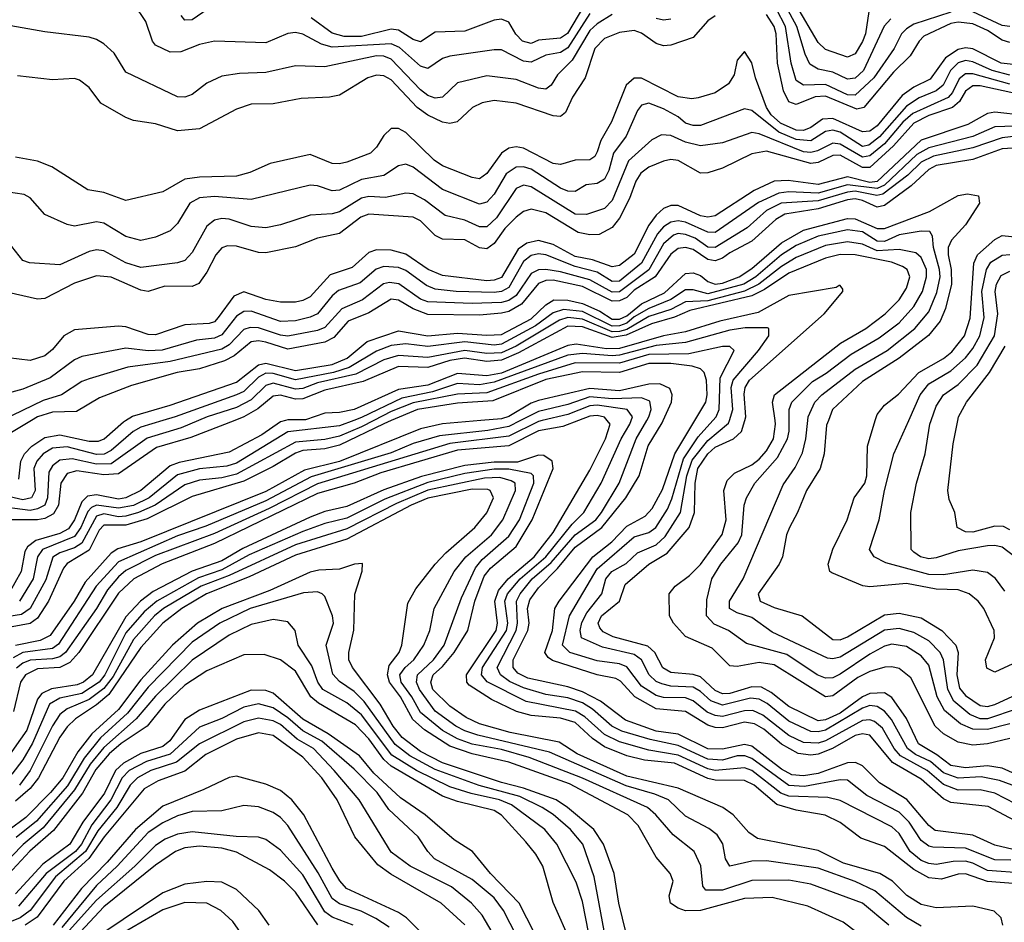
# Model space of a CAD drawing. Header units: inches. Extents: x 884549 to 1028252, y 526810 to 653624.
# Tile 122 of 256: x 944721 to 947395, y 558638 to 561088. Entities that reach past the tile are written whole.
import ezdxf

# ---------------------------------------------------------------- set-up
doc = ezdxf.new("R2010")
doc.units = ezdxf.units.IN
doc.header["$MEASUREMENT"] = 0
doc.layers.add('A9545', color=7, linetype='Continuous')
doc.layers.add('A9546', color=7, linetype='Continuous')

msp = doc.modelspace()

# ---------------------------------------------------------------- linework, layer by layer
at = {"layer": 'A9545', "color": 5}
for points, elevation in [([(944753.3, 560000), (944694.9, 559965), (944650, 559918), (944631.3, 559908.7), (944510, 559916.7), (944490, 559904.1), (944450, 559828.4), (944430, 559809.3), (944410, 559816.1), (944370, 559865.6), (944350, 559879.5), (944330, 559883.3), (944290, 559872.6), (944270, 559874.8), (944245.2, 559885.2), (944210, 559910.8), (944150.5, 559969.5), (944130, 559980.4), (944035.4, 559995.4), (943950, 559984.5), (943910, 559989.2), (943850, 559979.7), (943816.2, 560000)], 2680), ([(945110.3, 560000), (945050, 559982), (945029.5, 559970.5), (944970, 559918.3), (944950.9, 559909.1), (944930, 559908.1), (944850, 559928.6), (944810, 559924.7), (944785.2, 559910), (944767.5, 559890), (944760, 559870), (944763.6, 559810), (944753.7, 559790), (944730, 559784.3), (944650, 559802.5)], 2740), ([(945207.3, 560000), (945159.7, 559980.3), (945067.9, 559952.1), (944970, 559882.3), (944930, 559881.4), (944864.1, 559895.9), (944830, 559892.5), (944810, 559877.4), (944800.2, 559859.8), (944797.3, 559790), (944789.6, 559770.4), (944770, 559759.9), (944750, 559756.2), (944651.9, 559768.1)], 2760), ([(945683.2, 560000), (945650, 559982.5), (945590, 559957.4), (945550, 559948.2), (945470, 559941.5), (945310, 559854.3), (945270, 559844.7), (945210, 559838.2), (945170, 559825.1), (945089.7, 559770.3), (945044.2, 559750), (945010, 559740), (944990, 559738.9), (944950, 559746.7), (944930, 559740.8), (944890, 559666.8), (944870, 559654.5), (944830, 559641.1), (944811.3, 559628.7), (944792, 559568), (944750, 559489.4), (944726.7, 559473.3), (944657, 559463)], 2860), ([(945730.4, 560000), (945710, 559991.4), (945590, 559932.9), (945550, 559923.2), (945490, 559918.7), (945470, 559911.5), (945410, 559875.2), (945330, 559835.4), (945190, 559793.6), (945067.2, 559732.8), (945010, 559716.2), (944950, 559715.8), (944937.6, 559702.4), (944910, 559648.2), (944850, 559611.5), (944840.4, 559599.6), (944799.9, 559510), (944770, 559463.9), (944750, 559448.6), (944665.9, 559434.1)], 2880), ([(945305.2, 560000), (945186.1, 559953.9), (945092.9, 559927.1), (944990, 559855.7), (944950, 559852.3), (944876.8, 559863.2), (944850, 559856.1), (944833.1, 559830), (944826.5, 559770), (944813.5, 559746.5), (944790, 559733.9), (944770, 559730.3), (944667.3, 559730)], 2780), ([(945443.4, 560000), (945430, 559996.7), (945378.8, 559961.2), (945290, 559914), (945154.2, 559885.8), (945130, 559876.9), (945050, 559810), (945010, 559790.1), (944990, 559787), (944930, 559797.9), (944905.3, 559794.7), (944890, 559779.4), (944870, 559730), (944853.9, 559706.1), (944830, 559693.1), (944765.6, 559674.3), (944742.3, 559657.6), (944735.2, 559644.8), (944725.4, 559590), (944691.1, 559528.9)], 2820), ([(946081.7, 560000), (946050, 559983.7), (945992.8, 559972.8), (945861.5, 559958.5), (945790, 559938), (945730, 559912.2), (945513, 559847), (945390, 559781.9), (945226.8, 559713.2), (945150, 559687.1), (944990, 559616.7), (944929.3, 559550), (944827.2, 559392.8), (944810, 559381.2), (944729.7, 559370.3), (944703.8, 559356.2)], 2940), ([(946238.8, 560000), (946196.2, 559983.7), (946130, 559972.1), (946050, 559931.6), (945910, 559919.5), (945702.1, 559857.9), (945630, 559830), (945530, 559802.3), (945250, 559666), (945108.7, 559611.3), (945031.7, 559570), (944990, 559531.1), (944881.9, 559370), (944857.1, 559342.9), (944830, 559329.7), (944770, 559326.2), (944737.3, 559310), (944723.7, 559290), (944704.3, 559210)], 2980), ([(945973.7, 560000), (945869.3, 559990.7), (945810, 559977.1), (945590, 559889), (945494.8, 559865.2), (945390, 559807.3), (945050, 559671), (944987.9, 559652.1), (944970, 559640), (944899, 559561), (944869.3, 559510), (944803.9, 559416.1), (944776.9, 559403.1), (944710, 559388.9)], 2920), ([(946139.9, 560000), (946130, 559997.6), (946050, 559957.7), (945890, 559937.8), (945530, 559828.6), (945398.8, 559761.2), (945250, 559693.3), (945090, 559633.5), (945010, 559593.3), (944990, 559575.6), (944959.7, 559540.3), (944929.9, 559490), (944845.9, 559370), (944830, 559358.7), (944810, 559353), (944750, 559349.7), (944730, 559341.3), (944712.5, 559327.5)], 2960), ([(944719, 559841), (944724.6, 559890), (944734.8, 559910), (944754, 559930), (944790, 559953.6), (944830, 559960.9), (944910, 559943.7), (944935.6, 559944.4), (944950.7, 559950), (945003.2, 559996.8), (945008.3, 560000)], 2720), ([(945628.4, 560000), (945590, 559986), (945450, 559969), (945310, 559883.9), (945284.1, 559875.9), (945210, 559869), (945150, 559853), (945073.1, 559790), (945030.5, 559769.5), (944990, 559762), (944930, 559770.2), (944916.4, 559763.6), (944906.5, 559753.5), (944887, 559710), (944870, 559684.9), (944782.9, 559650), (944769.9, 559630), (944757.7, 559570), (944720.5, 559510)], 2840), ([(947430, 558742), (947350, 558748.3), (947290, 558769.4), (947270, 558768.2), (947224.6, 558755.4), (947190, 558758.4), (947150, 558781.6), (947070, 558843.5), (947006.1, 558866.1), (946949.3, 558909.3), (946908.8, 558928.8), (946830, 558942), (946777.6, 558957.6), (946716, 559010), (946690, 559023.2), (946610, 559023.7), (946590, 559028.7), (946500.1, 559070), (946417.8, 559077.8), (946370, 559090), (946310, 559114.4), (946277.3, 559137.3), (946230, 559180.1), (946190, 559192.3), (946110, 559199.6), (946070.4, 559210.4), (946003, 559243), (945942, 559282), (945935.4, 559290), (945934.6, 559310), (946015, 559430), (946019.3, 559450), (946012.2, 559510), (946021.5, 559538.5), (946047.7, 559570), (946118.3, 559630), (946170, 559696.3), (946270, 559865.6), (946312.4, 559950), (946325.3, 559990), (946317.2, 560000)], 2980), ([(947448.8, 558771.2), (947350, 558778.4), (947310, 558798.9), (947290, 558804), (947256.7, 558803.3), (947210, 558794.9), (947190, 558797.2), (947170, 558805.8), (947140.1, 558830), (947110, 558879), (947090, 558896.7), (946950, 558968.3), (946916.5, 558976.5), (946810, 558980.2), (946788.8, 558988.8), (946710, 559049.6), (946690, 559057.5), (946610, 559050.1), (946590, 559054.9), (946510, 559091.7), (946430, 559105), (946350, 559127.7), (946310, 559147.4), (946256.1, 559196.1), (946230.9, 559210.9), (946096.9, 559236.9), (945990.6, 559290.6), (945975.3, 559310), (945978, 559330), (946043, 559430), (946046.9, 559450), (946038.6, 559510), (946046.3, 559530), (946080.4, 559570), (946150.4, 559630), (946221.4, 559718.6), (946253.2, 559750), (946300.3, 559830), (946355.1, 559950), (946378.1, 559990), (946381.6, 560000)], 2960), ([(947413.3, 558806.7), (947370, 558807.1), (947290, 558839.2), (947201.5, 558841.5), (947190, 558844.6), (947170, 558859.8), (947137.3, 558910), (947110, 558936.5), (947022.4, 558982.4), (946970, 559024.1), (946950, 559024.3), (946853.2, 559006.8), (946810, 559009.3), (946710, 559082.4), (946690.8, 559090), (946670, 559089.5), (946630, 559078.4), (946590, 559080.4), (946510, 559117.6), (946433.8, 559133.8), (946357.1, 559157.1), (946329.4, 559170), (946276.6, 559216.6), (946250, 559233.8), (946210, 559247.4), (946150, 559256.7), (946090, 559274.2), (946051.5, 559291.5), (946026.8, 559310), (946018, 559330), (946069.6, 559430), (946073.4, 559450), (946070.7, 559509.3), (946080.8, 559530), (946113.3, 559570), (946165.2, 559614.8), (946230, 559689.4), (946286, 559730), (946301.1, 559750), (946349, 559830), (946395.5, 559950), (946424.6, 560000)], 2940), ([(947450, 558828.6), (947370, 558847.6), (947310, 558874.1), (947207.6, 558887.6), (947190, 558901), (947131, 558971), (947056.8, 559016.8), (947010, 559062.8), (946991.5, 559071.5), (946970, 559070.5), (946890, 559041.6), (946850, 559035.3), (946818.5, 559038.5), (946790, 559053.4), (946710, 559115.8), (946690, 559120.6), (946630, 559107.7), (946590, 559108.8), (946510, 559148.2), (946450, 559156.8), (946366.9, 559186.9), (946298.4, 559238.4), (946250, 559263.5), (946210, 559277.1), (946101, 559301), (946074.3, 559314.3), (946061.9, 559330), (946061.4, 559350), (946101.4, 559430), (946104.7, 559450), (946100.6, 559490), (946106.7, 559513.3), (946130, 559545.7), (946181.9, 559598.1), (946230, 559656.6), (946302.1, 559710), (946367.9, 559790), (946403.4, 559850), (946428.6, 559931.4), (946466.1, 559993.9), (946468.9, 560000)], 2920), ([(947483, 558883), (947352, 558952), (947250, 558963.1), (947230, 558972.9), (947170, 559026.8), (947092, 559072), (947030, 559145.7), (947010, 559149.4), (946990, 559144.7), (946929.2, 559110), (946890, 559094.6), (946870, 559091.8), (946835.8, 559095.8), (946790, 559121.4), (946742.4, 559162.4), (946716.9, 559176.9), (946690, 559180.8), (946630, 559165.9), (946610, 559166.9), (946590, 559173.4), (946530, 559209.8), (946450, 559217.1), (946391.9, 559250), (946352.7, 559292.7), (946340.2, 559300.2), (946290, 559309.8), (946168.8, 559348.8), (946157, 559357), (946147.4, 559370), (946168.5, 559430), (946174.8, 559490), (946186.9, 559510), (946278.1, 559630), (946329.7, 559670.3), (946370, 559713.7), (946419.6, 559740.4), (946439.2, 559760.8), (946467, 559813), (946501, 559910), (946554.7, 560000)], 2880), ([(947510, 558916.3), (947370, 558988.3), (947330, 558997.9), (947270, 558997), (947230, 559011.6), (947185.6, 559050), (947113.3, 559090), (947096.5, 559110), (947064.6, 559164.6), (947043.2, 559183.2), (947030, 559188), (947010, 559185.6), (946910, 559130.1), (946890, 559124.1), (946850, 559126), (946810, 559144.8), (946739.9, 559199.9), (946712.6, 559212.6), (946690, 559212.4), (946630, 559196.8), (946610, 559198.9), (946588.4, 559208.4), (946550, 559239.1), (946530, 559247.1), (946470, 559248.1), (946450, 559253.9), (946410, 559278.6), (946370, 559331.7), (946350, 559340), (946290, 559347.4), (946215.9, 559370), (946195.1, 559390), (946214.8, 559470), (946290, 559597.5), (946390, 559684.6), (946430, 559695.7), (946449, 559710), (946480.3, 559759.7), (946492.5, 559787.5), (946523.9, 559896.1), (946564.3, 559955.7), (946603.6, 560000)], 2860), ([(947416.5, 559010), (947382.6, 559022.6), (947332.7, 559032.7), (947270, 559028.8), (947230, 559043.8), (947194.7, 559074.7), (947153.8, 559093.8), (947132.7, 559110), (947088.7, 559188.7), (947070, 559211.2), (947050, 559224.1), (947030, 559226.2), (947010, 559219.2), (946910, 559159.8), (946890, 559154.9), (946870, 559156.2), (946810, 559183.6), (946751.7, 559231.7), (946730, 559244.1), (946706.5, 559246.5), (946630, 559227.4), (946598.7, 559238.7), (946570, 559264.6), (946550, 559276.2), (946490, 559278.6), (946464.9, 559284.9), (946450, 559291.9), (946431, 559310), (946410.4, 559350), (946390, 559364.6), (946304.4, 559384.4), (946247.3, 559410), (946243.1, 559430), (946248.4, 559451.6), (946261.7, 559478.3), (946302.1, 559530), (946313.6, 559570), (946329.9, 559590), (946368, 559612), (946399, 559641), (946450, 559662.9), (946474.6, 559685.4), (946515.6, 559750), (946532.9, 559850), (946547.7, 559892.4), (946590, 559946.2), (946646.8, 559993.2), (946648.8, 560000)], 2840), ([(947435.7, 559035.7), (947390, 559056.1), (947350, 559063.1), (947290, 559057.4), (947250, 559063.3), (947212.4, 559092.4), (947162, 559122), (947130, 559191.2), (947090, 559247.9), (947070, 559260.4), (947030, 559259.4), (947010, 559250.1), (946950, 559205.7), (946910, 559187.2), (946890, 559185.2), (946810, 559223.4), (946761.9, 559261.9), (946735.8, 559275.8), (946710, 559277.5), (946650, 559259.3), (946630, 559258.5), (946610, 559266.8), (946570, 559304), (946550, 559310.7), (946490, 559315.6), (946468.3, 559328.3), (946446.4, 559370), (946427.7, 559387.7), (946333.3, 559413.3), (946306.4, 559426.4), (946297.2, 559437.2), (946292, 559450), (946301.6, 559470), (946349.9, 559510), (946365.4, 559554.6), (946429.7, 559610.3), (946480.1, 559639.9), (946539.8, 559710), (946554.3, 559750), (946555.6, 559830), (946563.4, 559870), (946590, 559910), (946610, 559928.1), (946659.9, 559950), (946681.6, 559970), (946690.3, 560000)], 2820), ([(947410, 559136.9), (947350, 559122.4), (947310, 559119), (947270, 559126.9), (947229.9, 559149.9), (947207.5, 559170), (947141.9, 559301.9), (947110, 559326.9), (947090, 559331.8), (947070.5, 559330.5), (947030, 559319), (946997.6, 559302.4), (946930, 559252.8), (946910, 559250), (946770, 559336.4), (946730, 559342.9), (946670, 559332.6), (946650, 559333.7), (946602.4, 559382.4), (946530, 559413.7), (946496.9, 559450), (946485.8, 559470), (946485.1, 559530), (946501.8, 559550), (946540.5, 559579.5), (946570.6, 559609.5), (946629.6, 559690.4), (946640, 559730), (946633.3, 559810), (946642.6, 559837.4), (946662.5, 559857.5), (946710, 559879.9), (946730, 559894.9), (946750, 559917.5), (946768.6, 559950), (946774.4, 559990), (946773, 560000)], 2780), ([(947410, 559176.5), (947350, 559161.6), (947310, 559162.4), (947276.8, 559176.8), (947233.1, 559213.1), (947213, 559250), (947190, 559335.5), (947170, 559361.3), (947130, 559386.3), (947090, 559392.5), (947070, 559387.3), (947030, 559366.2), (946950, 559311.3), (946930, 559301.7), (946910, 559300.6), (946887.6, 559310), (946804.5, 559364.5), (946695.2, 559395.2), (946646, 559430), (946607.6, 559447.6), (946586.6, 559470), (946587.1, 559512.9), (946600.7, 559570), (946625.4, 559610), (946672.4, 559667.6), (946682.3, 559690), (946689.3, 559770), (946695.5, 559790), (946717.6, 559830), (946779.9, 559900.1), (946806.4, 559950), (946811.2, 559971.2), (946811.1, 560000)], 2760), ([(947430, 559217.2), (947350, 559190.7), (947330, 559190.4), (947302.1, 559202.1), (947258.1, 559238.1), (947242.2, 559270), (947230.6, 559350), (947221, 559370), (947190, 559401.6), (947150, 559424.9), (947110, 559435.6), (947070, 559430.6), (946950, 559358.1), (946930, 559353.2), (946914.8, 559354.8), (946765.1, 559425.1), (946710, 559465.7), (946670, 559478.2), (946648.9, 559490), (946649.4, 559510), (946685.8, 559570), (946794.9, 559825.1), (946827.6, 559872.4), (946847.4, 559912.6), (946856.8, 559950), (946861.7, 560000)], 2740), ([(946917.7, 560000), (946912.9, 559987.1), (946905.8, 559910), (946895.1, 559870), (946858.1, 559810), (946834.1, 559750), (946811.7, 559710), (946803.9, 559690), (946792.7, 559630), (946784.1, 559610), (946727.2, 559530), (946732.7, 559510), (946770, 559492.5), (946846, 559470), (946930, 559405.2), (946950, 559404.4), (946970, 559413.1), (947070, 559472.7), (947110, 559477.5), (947170, 559464.6), (947225.4, 559430), (947264.1, 559390), (947270.2, 559370), (947266.6, 559310), (947273.4, 559273.4), (947290, 559253.5), (947330, 559226.6), (947350, 559223.4), (947370, 559229.1), (947430, 559257.2)], 2720), ([(947430, 559345.1), (947370, 559316.5), (947347.6, 559327.6), (947344.3, 559350), (947369, 559410), (947368.2, 559430), (947339.9, 559490), (947324, 559510), (947299.6, 559530), (947270, 559540.2), (947210, 559542.2), (947130, 559557.6), (947030, 559548.9), (947011.6, 559551.6), (946926.6, 559586.6), (946921.5, 559590), (946917.2, 559610), (946930, 559651), (946968.7, 559730), (946987.7, 559790), (947016.5, 559830), (947022.3, 559850), (947023.6, 559930), (947044.9, 560000)], 2680), ([(947397.1, 559537.1), (947371.2, 559571.2), (947350, 559587.3), (947310, 559593.8), (947230, 559580.8), (947190, 559581.9), (947073.3, 559613.3), (947042, 559630), (947028.9, 559650), (947055.8, 559730), (947070.3, 559810), (947095.7, 559910), (947135.8, 560000)], 2660), ([(947424.2, 559630), (947390, 559656.1), (947370, 559661.1), (947350, 559660), (947270, 559646.1), (947210, 559627), (947190, 559625), (947167.4, 559630), (947150, 559642.5), (947142.5, 559650), (947141.9, 559750), (947156.7, 559830), (947180.9, 559910), (947193.4, 559990), (947196.8, 560000)], 2640), ([(947410, 559703.5), (947392.8, 559712.8), (947370, 559713.7), (947310, 559697), (947290, 559698), (947267.2, 559710), (947261, 559750), (947245.7, 559785.7), (947242.4, 559810), (947256.9, 559936.9), (947268.9, 560000)], 2620), ([(947391.5, 558630), (947386.9, 558650), (947368.2, 558668.2), (947310, 558682.2), (947210, 558677.3), (947170, 558686.3), (947130.3, 558710.3), (947091.4, 558750), (947057.8, 558770), (946958.6, 558798.6), (946890, 558833.2), (946725.2, 558865.2), (946702, 558882), (946659.3, 558930), (946630.9, 558950), (946510, 559002.5), (946370, 559034.2), (946235.5, 559095.5), (946186.5, 559126.5), (946053.2, 559153.2), (945970, 559176.6), (945934.3, 559194.3), (945890, 559224.5), (945843.7, 559270), (945837.8, 559290), (945844.5, 559310), (945870, 559332.2), (945901.4, 559370), (945938.8, 559430), (945957.8, 559510), (945982.9, 559577.1), (946000.4, 559599.6), (946070, 559657.7), (946113.6, 559730), (946170.2, 559870), (946167.2, 559890), (946145, 559905), (946130, 559905.9), (946073, 559887), (946010, 559886.8), (945930, 559877.6), (945812.2, 559847.8), (945710, 559811.7), (945610, 559766.5), (945550, 559752.7), (945510, 559737.5), (945327.5, 559652.5), (945270, 559619), (945190, 559591.1), (945084.3, 559535.7), (945049.6, 559510), (945010, 559467.1), (944919, 559310), (944894.5, 559290), (944877.4, 559282.6), (944807.9, 559272.1), (944781.1, 559258.9), (944770, 559243.4), (944740.5, 559159.5), (944683.1, 559076.9)], 3020), ([(947170, 558627.5), (947130, 558650.6), (947043.5, 558723.5), (946990, 558748.7), (946890, 558784.8), (946750, 558805.1), (946710, 558803.5), (946649.9, 558789.9), (946638.4, 558810), (946630.7, 558850.7), (946615.4, 558875.4), (946592.7, 558892.6), (946530, 558926.2), (946483.8, 558970), (946446.1, 558986.1), (946368.1, 559008.1), (946160.1, 559100.1), (945965.9, 559145.9), (945930, 559158.1), (945906.3, 559170), (945850, 559211.4), (945807.4, 559270), (945798.6, 559290), (945801.4, 559310), (945844.8, 559350), (945873.8, 559390), (945921, 559519.1), (945959.6, 559600.4), (945977.6, 559622.4), (946050, 559685.8), (946078.6, 559730), (946117.6, 559830), (946116.9, 559850), (946110, 559856.5), (946050, 559867.6), (946010, 559867.9), (945930, 559855.9), (945830, 559832.2), (945713.1, 559786.9), (945610, 559734.9), (945550, 559720.1), (945490, 559699), (945345, 559635), (945270, 559594.6), (945207.3, 559572.7), (945093.5, 559510), (945059.5, 559480.5), (945010, 559423.3), (944952.9, 559310), (944937.1, 559290), (944890, 559259.3), (944830, 559246.8), (944802, 559230), (944755.9, 559124.1), (944730, 559079), (944700, 559040)], 3040), ([(947082, 558630), (947010, 558689.9), (946870, 558741.8), (946810, 558752.2), (946710, 558751.2), (946630, 558725.6), (946585, 558725), (946576.4, 558736.4), (946571, 558791), (946552.8, 558830), (946495.7, 558875.7), (946449.1, 558930), (946426.2, 558950), (946250, 559029.1), (946105, 559085), (946030, 559106.9), (945950, 559121.5), (945910, 559135.8), (945870, 559158.8), (945810, 559207.5), (945786.8, 559250), (945757.3, 559290), (945753.5, 559310), (945767.8, 559330), (945792.1, 559350), (945819.1, 559390), (945835.1, 559430), (945846.8, 559490), (945901.2, 559590), (945932.8, 559630), (946002.9, 559690), (946033.2, 559730), (946068.3, 559810), (946066.7, 559830), (946056.5, 559836.5), (946025.3, 559845.3), (945984, 559844), (945830, 559810.8), (945745.1, 559774.9), (945610, 559706.4), (945470, 559662.2), (945290, 559579.6), (945214.1, 559550), (945112.1, 559490), (945087.9, 559470), (945030, 559405.4), (944974.9, 559305.1), (944950, 559272.9), (944910, 559242.9), (944850, 559217.6), (944830, 559202.4), (944810, 559171.6), (944750, 559050.2), (944721, 559010)], 3060), ([(946994.7, 558610), (946958.2, 558638.2), (946862.2, 558682.2), (946765.3, 558705.3), (946690, 558702.7), (946570, 558669.7), (946530, 558669.5), (946510, 558676.7), (946489, 558690), (946484.8, 558710), (946496, 558750), (946488, 558770), (946450, 558814.7), (946400.8, 558900.8), (946373.4, 558930), (946214.1, 559014.1), (946050, 559072.5), (945950, 559095.2), (945890, 559116.4), (945820.5, 559160.5), (945788.7, 559188.7), (945755.9, 559250), (945725.8, 559290), (945720, 559310), (945724.9, 559335.1), (945752.4, 559370), (945758.8, 559390), (945775.4, 559504.6), (945797.3, 559542.7), (945849.5, 559610), (945878.8, 559641.3), (945957.7, 559710), (945990, 559749.6), (946007.9, 559790), (945999, 559810), (945992.6, 559812.5), (945950, 559813.7), (945830, 559789.2), (945784.7, 559770), (945610, 559678.2), (945470, 559634.8), (945344.6, 559575.4), (945228.6, 559530), (945161.8, 559490), (945109.7, 559450.3), (945050, 559383.9), (944963.4, 559256.6), (944930, 559227.9), (944872.5, 559190), (944850, 559168.3), (944830, 559140.8), (944772.4, 559030), (944750, 559000.9), (944710, 558966.5)], 3080), ([(946368.7, 558608.7), (946348.3, 558690), (946335.9, 558770), (946307.3, 558850), (946280.8, 558890), (946209, 558950), (946178.5, 558970), (946090, 559002.2), (946030, 559017.5), (945870, 559071.1), (945810, 559101.4), (945759.9, 559139.9), (945735.3, 559170), (945700.2, 559230), (945624.9, 559330), (945615.6, 559350), (945615, 559370), (945628.7, 559431.3), (945631.2, 559528.8), (945651.2, 559591.2), (945652.3, 559612.3), (945630.4, 559610.4), (945590, 559596.2), (945533.8, 559593.8), (945510, 559588.4), (945401.1, 559538.9), (945271.5, 559490), (945204, 559450), (945136, 559390), (945050, 559296.3), (944990, 559215.5), (944916.9, 559150), (944878.9, 559101.1), (944838.2, 559030), (944805, 558990), (944737.9, 558922.1), (944692.2, 558887.8)], 3120), ([(946313.6, 558590), (946281.3, 558761.3), (946250.5, 558850), (946217.5, 558890), (946170, 558930.2), (946140.3, 558950), (946079.5, 558979.5), (945969.6, 559009.6), (945850, 559052.9), (945781.2, 559090), (945740.8, 559120.8), (945657.2, 559237.2), (945630, 559264.7), (945590, 559291.3), (945571.4, 559311.4), (945553.7, 559390), (945573.2, 559450), (945570.6, 559470), (945550, 559522.6), (945542.6, 559530), (945530, 559535), (945492.3, 559532.3), (945347, 559490), (945264.7, 559450), (945190, 559398.1), (945070, 559276), (945014.2, 559205.8), (944941.2, 559138.8), (944896.9, 559083.1), (944851.2, 559008.8), (944767.1, 558912.9), (944712, 558868)], 3140), ([(946283.4, 558523.4), (946250, 558694.7), (946233.1, 558746.9), (946180.6, 558850), (946147.4, 558890), (946057.1, 558957.1), (946024.8, 558970), (945947.4, 558987.4), (945890, 559005.8), (945799.3, 559050), (945731.8, 559091.8), (945650, 559201), (945610, 559233.3), (945544.9, 559270), (945530.9, 559290), (945514.5, 559334.5), (945477.3, 559390), (945469.3, 559430), (945450, 559453.5), (945410, 559459.6), (945350, 559446), (945290, 559417), (945190, 559349.4), (945090, 559252), (945037.5, 559190), (944950, 559112.1), (944912.8, 559067.2), (944870, 558997.8), (944785.2, 558894.8), (944730.7, 558849.3), (944670, 558786.6)], 3160), ([(946219.7, 558579.7), (946170, 558691.7), (946142.4, 558790), (946123.2, 558823.2), (946096.4, 558856.4), (946030, 558928.5), (946010, 558941.7), (945910, 558965.8), (945870, 558980.3), (945730, 559061.4), (945710, 559079.5), (945670, 559135.8), (945633.7, 559173.7), (945533.1, 559233.1), (945512, 559250), (945470, 559320.1), (945430, 559350.3), (945385.2, 559365.2), (945330, 559363.8), (945230, 559320.6), (945170, 559281.3), (945115.5, 559230), (945067.8, 559170), (944997, 559123), (944964.5, 559095.5), (944927.7, 559052.3), (944891.7, 558988.3), (944812.9, 558887.1), (944748.5, 558831.5), (944690, 558767.5)], 3180), ([(946139.8, 558570), (946077.4, 558690), (946000.4, 558770), (945951.1, 558830), (945901.5, 558861.5), (945822.4, 558930), (945756, 558976), (945683.1, 559043.1), (945643.9, 559090), (945559.3, 559150), (945490, 559189.6), (945410, 559259.6), (945390, 559267.3), (945350, 559268.5), (945210, 559213.8), (945170, 559188.5), (945129.5, 559130.5), (945110, 559115.1), (945050, 559096.3), (945003.1, 559070), (944981.3, 559050), (944951.3, 558988.7), (944892.8, 558910), (944857.9, 558850), (944784.3, 558795.7), (944710, 558715.1)], 3220), ([(946090, 558564.4), (946035.7, 558670), (946010, 558704), (945950, 558753.8), (945847.8, 558810), (945829.4, 558830), (945803.8, 558870), (945724.3, 558944.3), (945692.3, 558990), (945630, 559053.4), (945541.9, 559130), (945490, 559158.1), (945450, 559193.4), (945410, 559220.2), (945370, 559230.9), (945330, 559222.3), (945270, 559191), (945210, 559167.2), (945130, 559094.1), (945065.3, 559074.7), (945018.9, 559050), (944999.4, 559030), (944968.6, 558970), (944917.1, 558902.9), (944888.8, 558850), (944872.5, 558830), (944793, 558770), (944718.2, 558681.8)], 3240), ([(946028.8, 558570), (945977.5, 558657.5), (945948.4, 558690), (945893.9, 558733.9), (945781.8, 558790), (945730, 558828), (945643.1, 558970), (945575.6, 559050), (945519, 559110), (945475.1, 559135.1), (945430, 559175.1), (945410, 559185.1), (945370, 559192.3), (945330, 559182), (945210, 559122.7), (945147.6, 559072.4), (945077.1, 559050), (945040.9, 559030), (945021.3, 559010), (944985, 558950), (944933.9, 558886.1), (944900.1, 558830), (944818.7, 558761.3), (944750.2, 558670), (944722.6, 558650), (944630, 558612.8)], 3260), ([(945930.7, 558630.7), (945865.9, 558690), (945729, 558769), (945694.4, 558794.4), (945631.7, 558870), (945583.5, 558970), (945542.3, 559030), (945490, 559086.1), (945410, 559144.8), (945370, 559152.2), (945310, 559135.3), (945226.9, 559093.1), (945170, 559048.3), (945097.6, 559022.4), (945059.4, 559000.6), (944951.1, 558870), (944909.2, 558810.8), (944841, 558750), (944768.4, 558651.6), (944736.1, 558630)], 3280), ([(945831.3, 558590), (945771.5, 558650), (945750, 558665), (945609.2, 558730), (945590.5, 558750.5), (945570, 558785), (945492.9, 558930), (945460.5, 558970), (945430, 558995.3), (945390, 559013.1), (945310, 559034.3), (945290, 559030.6), (945221.9, 558998.1), (945110, 558953.6), (945035.9, 558890), (944959, 558801), (944888.8, 558730), (944812.2, 558630)], 3320), ([(945724.4, 558624.4), (945688.4, 558648.4), (945648.4, 558668.4), (945590, 558687.7), (945570, 558702.8), (945531.9, 558771.9), (945450, 558900.9), (945430, 558922.8), (945410, 558936.4), (945370, 558951.7), (945330, 558954.8), (945270, 558940.4), (945190, 558938.9), (945150, 558927.1), (945110, 558907.6), (945070, 558881.5), (944986.5, 558790), (944930, 558737.8), (944836.2, 558623.8)], 3340), ([(945626.9, 558630), (945570, 558651.5), (945550, 558666.7), (945490, 558766.8), (945430, 558833.5), (945390, 558862.8), (945370, 558869.4), (945309, 558871), (945190, 558883.2), (945150, 558877), (945116.3, 558863.7), (945090, 558846.5), (945033.8, 558790), (944930, 558698.4), (944831.7, 558588.3)], 3360), ([(945531.2, 558631.2), (945470, 558719.4), (945440.8, 558750), (945400, 558780), (945310, 558827.9), (945270, 558838.9), (945210, 558844.6), (945170, 558840.5), (945144.6, 558830), (945090, 558792.6), (944950, 558679.8), (944848.2, 558571.8)], 3380), ([(945399, 558630), (945371.2, 558670), (945310, 558727.1), (945270, 558746.8), (945230, 558748.6), (945170, 558741.1), (945110, 558717.6), (944950, 558610.5)], 3420), ([(945320.6, 558610), (945300.3, 558640.3), (945267.5, 558670), (945229.6, 558689.6), (945170, 558691.3), (945110, 558671.8), (944970, 558590.7)], 3440)]:
    msp.add_lwpolyline(points, dxfattribs=dict(at, elevation=elevation))
at = {"layer": 'A9546', "color": 5}
for points, elevation in [([(946270, 561105), (946210, 561011.9), (946190, 560998.9), (946150, 560991.6), (946110, 560972.4), (946090, 560975.2), (946030, 561006.5), (946010, 561006.7), (945890, 560988.9), (945870, 560982.7), (945830, 560955.8), (945810, 560961.6), (945752.5, 561012.5), (945730, 561022.6), (945570, 561013.6), (945541.2, 561021.2), (945490, 561048.8), (945470, 561052.9), (945450, 561050.3), (945390, 561025.6), (945250, 561029.5), (945210, 561020.4), (945159.3, 561000.7), (945130, 560999.5), (945090, 561018.7), (945082, 561030), (945063.5, 561083.5), (945032.5, 561130)], 2440), ([(945250, 561129.4), (945190, 561088), (945170, 561087.1), (945159.9, 561099.9)], 2420), ([(946270, 561153.9), (946209.5, 561050.5), (946190, 561037.6), (946130, 561032.1), (946110, 561023.5), (946086.9, 561030), (946069, 561049), (946050, 561081.6), (946030, 561089.4), (946010, 561086.7), (945930, 561056.6), (945850, 561054.4), (945810, 561027.7), (945790, 561034.4), (945750, 561059.8), (945730, 561062.8), (945650, 561042.8), (945602.5, 561042.5), (945570, 561051.9), (945513.3, 561093.3)], 2420), ([(947086.8, 561090), (947069.1, 561070.9), (947012.9, 560950), (946990, 560929.2), (946970, 560927), (946930, 560945.5), (946890, 560953.7), (946867.7, 560967.7), (946854.8, 560994.8), (946832.1, 561070), (946790, 561147.5)], 2440), ([(947027.5, 561110), (947018.2, 561050), (947010, 561028.6), (946990, 560995.3), (946970, 560986.6), (946910, 561007.4), (946890, 561025.8), (946829.3, 561129.3)], 2420), ([(946330, 561102.5), (946290, 561077.2), (946270, 561058.3), (946221.7, 560978.3), (946181.8, 560938.2), (946164.7, 560910), (946150, 560899.1), (946130, 560901.9), (946070, 560925.9), (945990, 560935.4), (945910, 560917), (945870, 560877.7), (945850, 560875.1), (945830, 560882.7), (945810, 560897.6), (945730, 560980.7), (945710, 560988.8), (945690, 560989.7), (945550, 560960.3), (945470, 560962.8), (945390, 560944.6), (945317.9, 560942.1), (945270, 560935.2), (945230, 560916.1), (945190, 560884.9), (945170, 560877.5), (945150, 560879.1), (945010, 560945.8), (944977.5, 560997.5), (944950, 561023), (944930, 561033.9), (944910, 561040.2), (944790, 561054.9), (944650, 561079.3)], 2460), ([(947410, 561026.3), (947390, 561032.4), (947350, 561058.9), (947310, 561076.6), (947270, 561081.5), (947250, 561077.7), (947177, 561043), (947164, 561030), (947139.8, 560990), (947094.6, 560945.4), (947014.1, 560850), (946995.1, 560844.9), (946910, 560880.6), (946881.6, 560878.4), (946830, 560858.1), (946810, 560865.1), (946795.3, 560895.3), (946779.5, 560970), (946776.1, 561050), (946770.4, 561070), (946750, 561101.8)], 2480), ([(947250, 561108.2), (947150, 561075.6), (947130, 561063.1), (947116.5, 561050), (947096.3, 561010), (947040.9, 560930), (946990, 560883.1), (946970, 560883.7), (946910, 560911.8), (946850, 560910.8), (946830, 560922.9), (946816.4, 560970), (946801.1, 561070), (946776.4, 561116.4)], 2460), ([(947410, 561069.5), (947390, 561071.9), (947310, 561109.8)], 2460), ([(946610, 561098.4), (946590, 561084.6), (946550, 561039.7), (946490, 561019.3), (946470, 561016.9), (946450, 561023.9), (946410, 561051.6), (946390, 561058.6), (946350, 561053.3), (946310, 561036.6), (946283.1, 561010), (946257.2, 560930), (946222.3, 560877.7), (946203.4, 560836.6), (946190, 560825.3), (946170, 560827.2), (946070, 560861.9), (946010, 560868.8), (945977.6, 560862.4), (945951, 560850), (945909.3, 560810.7), (945890, 560806.6), (945870, 560809.9), (945830, 560828.8), (945801, 560850), (945730, 560924.7), (945710, 560936), (945690, 560937.7), (945667.3, 560930), (945590, 560883.2), (945562.6, 560877.4), (945486.1, 560873.9), (945410, 560859.7), (945350, 560858.4), (945310, 560845.6), (945210, 560792), (945150, 560786.6), (945090, 560805.7), (945030, 560814.2), (945010, 560822.4), (944941.7, 560861.7), (944910, 560904.4), (944884.2, 560924.2), (944870, 560928.6), (944810, 560925), (944715.4, 560935.4)], 2480), ([(946490, 561089.3), (946470, 561087.1), (946450, 561091.1)], 2460), ([(947435.5, 560964.5), (947387, 560970), (947310, 561009.1), (947290, 561011.7), (947270, 561007.4), (947235.8, 560984.2), (947193.8, 560926.3), (947150, 560905.3), (947118, 560882), (947050, 560799.8), (947030, 560785.9), (947010, 560783.7), (946930, 560820.2), (946902.1, 560817.9), (946870, 560795.4), (946850, 560787.3), (946830, 560788.6), (946787.4, 560807.4), (946762.3, 560830), (946749.4, 560850), (946720.1, 560930), (946710, 560970.8), (946690, 561001.4), (946670, 560978.3), (946661.6, 560938.4), (946646.3, 560913.8), (946610, 560889.9), (946564.3, 560875.7), (946547, 560873), (946510, 560878.5), (946410, 560929.6), (946390, 560929.5), (946368.8, 560910), (946329, 560811), (946300, 560760), (946290, 560729.8), (946283.1, 560716.9), (946270, 560707.4), (946230, 560706.5), (946190, 560695.4), (946170, 560697.8), (946090, 560738.9), (946070, 560743.4), (946050, 560739.2), (946030, 560725.4), (945990, 560670.8), (945970, 560656.4), (945950, 560659.7), (945870, 560691.5), (945846.8, 560706.8), (945770, 560782.2), (945750, 560792.4), (945730, 560792.7), (945710, 560774.1), (945690, 560742.4), (945673.8, 560726.2), (945610, 560701.7), (945590, 560696.5), (945570, 560697.9), (945510, 560722), (945401.9, 560698.1), (945346.6, 560673.4), (945310, 560663.2), (945210, 560661), (945170, 560654.8), (945110, 560620.6), (945010, 560597.1), (944950, 560619.3), (944906.5, 560626.5), (944808.6, 560688.6), (944770, 560704.1), (944710, 560715)], 2520), ([(947410, 560937.9), (947362.6, 560950), (947310, 560974), (947290, 560977.3), (947270, 560970.9), (947249.6, 560950.4), (947229.3, 560910), (947210, 560895.2), (947164.4, 560875.6), (947130, 560853.5), (947056.5, 560770), (947027.8, 560747.8), (947010, 560744.1), (946950, 560783), (946930, 560788.2), (946910, 560784.2), (946870, 560758.8), (946830, 560763.1), (946783.1, 560783.1), (946710, 560841.4), (946690, 560845.9), (946570, 560801.2), (946550, 560800.8), (946530, 560807), (946510, 560824), (946470, 560846.5), (946430, 560861.7), (946410, 560856.3), (946398.8, 560841.2), (946368.3, 560771.7), (946334, 560726), (946321.4, 560678.6), (946310, 560654.9), (946290, 560643.2), (946260.2, 560639.8), (946230, 560621.9), (946210, 560622.9), (946190, 560631), (946110, 560682.1), (946090, 560688.8), (946070, 560687.8), (946042.8, 560670), (946010, 560614.8), (945990, 560592.6), (945970, 560587), (945870, 560627), (945790, 560687.5), (945770, 560695.9), (945750, 560691), (945710, 560664.8), (945650, 560654.5), (945590, 560625.6), (945570, 560623.9), (945530, 560637.3), (945510, 560639.1), (945350, 560599.7), (945250, 560608), (945210, 560604.7), (945183.4, 560590), (945150, 560534.8), (945130, 560514.5), (945090, 560498.1), (945050, 560488.5), (945010, 560499.9), (944950, 560535.4), (944930, 560539.3), (944870, 560527.2), (944850, 560532.5), (944790, 560559.1), (944750, 560604.5), (944733.4, 560613.4), (944610, 560631.9)], 2540), ([(947410, 560912.8), (947310, 560941.5), (947290, 560941.1), (947272.7, 560927.3), (947255.1, 560890), (947242.9, 560877.1), (947146.7, 560833.3), (947119.5, 560810), (947070, 560751.5), (947030, 560718.1), (947010, 560714.6), (946950, 560750.1), (946930, 560752.8), (946887.7, 560732.4), (946870, 560727.6), (946850, 560729.3), (946730, 560777.9), (946710, 560782), (946630, 560753.5), (946570, 560745.9), (946530, 560755.8), (946490, 560774), (946464.4, 560775.6), (946437.8, 560762.2), (946375.2, 560704.8), (946330, 560597.6), (946310, 560575.2), (946260.7, 560559.3), (946230, 560560.6), (946110, 560634.1), (946090, 560638.7), (946069.7, 560630.3), (946016.4, 560550), (945990, 560526.2), (945970, 560525.8), (945930, 560543.8), (945876.5, 560556.5), (945820.7, 560599.3), (945790, 560615.4), (945770, 560617.1), (945714.6, 560605.4), (945670, 560608), (945650, 560603.9), (945590, 560566.8), (945570, 560560.7), (945510, 560557.1), (945430, 560531.2), (945390, 560523.5), (945350, 560527), (945290, 560546.3), (945270, 560548.5), (945250, 560544.1), (945230, 560527.6), (945190, 560456.3), (945170, 560434.7), (945150, 560427.9), (945050, 560415.2), (945010, 560427.9), (944950, 560460.6), (944930, 560463.3), (944910, 560458.7), (944830, 560422.4), (944748.2, 560428.2), (944730, 560434.8), (944690, 560484.8)], 2560), ([(947434.1, 560885.9), (947330, 560908.7), (947310, 560908.9), (947290, 560894.2), (947273.7, 560866.3), (947254.6, 560850), (947190, 560828.2), (947150, 560807.1), (947094.7, 560745.3), (947030, 560687), (947010, 560687.3), (946950, 560719.9), (946930, 560719.6), (946890, 560700), (946870, 560697.5), (946750, 560731.5), (946710, 560723.6), (946630, 560684.8), (946590, 560672.5), (946570, 560671.7), (946510, 560706), (946490, 560708.8), (946470, 560704.1), (946430, 560687.9), (946408.1, 560671.9), (946394.3, 560650), (946377.1, 560602.9), (946350.5, 560549.5), (946330, 560523.9), (946294.9, 560505.1), (946270, 560504.1), (946238.5, 560510), (946150, 560563.8), (946110, 560573.9), (946090, 560567), (946070, 560552), (946039.1, 560520.9), (946010, 560480.2), (945990, 560466.1), (945970, 560469.2), (945930, 560490.2), (945870, 560492.1), (945850, 560501.9), (945810, 560542.3), (945790, 560551.6), (945670, 560559.8), (945647.7, 560552.3), (945590, 560507.9), (945530, 560494.9), (945470, 560471.6), (945390, 560455.1), (945370, 560456.4), (945310, 560473.5), (945285.6, 560474.4), (945270, 560468.5), (945254.1, 560450), (945230, 560403), (945208.2, 560371.8), (945190, 560363.4), (945115.3, 560364.7), (945070, 560350.6), (945050, 560353.9), (944970, 560389), (944930, 560392.7), (944870, 560372.8), (944790, 560331), (944769.3, 560329.3), (944690, 560347.8)], 2580), ([(947450, 560828), (947370, 560837), (947350, 560833.8), (947296, 560804), (947170, 560761.2), (947050, 560649.1), (947030, 560645.8), (946970, 560661.2), (946890, 560640.5), (946808.3, 560651.7), (946770.4, 560649.6), (946715.9, 560624.1), (946610, 560555.9), (946590, 560551.8), (946570, 560555.9), (946510, 560583.8), (946490, 560583.8), (946470, 560575.7), (946450, 560557.3), (946430.1, 560529.9), (946390, 560451.2), (946350, 560420.7), (946330, 560417.2), (946276.6, 560436.6), (946230, 560445), (946170, 560478), (946130, 560488.6), (946098.7, 560481.3), (946075.2, 560464.8), (946030, 560388.5), (946010, 560380.7), (945990, 560379.5), (945870, 560393.9), (945830.3, 560410.3), (945770, 560451.6), (945730, 560462.2), (945690, 560463.8), (945670, 560456.3), (945624.6, 560415.4), (945564.4, 560395.6), (945510, 560335.7), (945490, 560325.4), (945470, 560320.9), (945430, 560321), (945390, 560328.9), (945330, 560349.1), (945302.5, 560337.5), (945260.6, 560279.4), (945250, 560268.2), (945236.3, 560263.7), (945170, 560260), (945090, 560233), (945070, 560233.4), (945010, 560254.5), (944990, 560256.4), (944870, 560245.8), (944840.8, 560230), (944810, 560192.6), (944790, 560175.7), (944750, 560163.4), (944690, 560170.4)], 2620), ([(947510, 560781.7), (947390, 560767.5), (947310, 560740.3), (947202.7, 560717.3), (947170, 560700.9), (947133.6, 560666.4), (947065.9, 560614.1), (947049, 560611), (946990, 560622.2), (946970, 560620.3), (946890, 560596), (946789.7, 560590.3), (946749.6, 560570.4), (946696.9, 560523.1), (946610, 560469.4), (946590, 560470.9), (946555.4, 560495.4), (946530, 560505.3), (946510, 560507.3), (946496.8, 560503.2), (946470, 560479.5), (946430, 560408.7), (946350, 560349.2), (946330, 560348.5), (946270, 560382.3), (946190, 560403.9), (946150, 560409.7), (946130, 560408.8), (946110, 560399), (946070, 560339.6), (946050, 560325.5), (946030, 560320.2), (945950, 560317.5), (945830, 560321.8), (945809.7, 560329.7), (945751.2, 560371.2), (945725.6, 560374.5), (945709.3, 560370.7), (945652, 560328), (945596.4, 560303.6), (945550, 560252.5), (945530, 560244), (945450, 560229.4), (945430, 560231.4), (945370, 560251.8), (945347.2, 560252.8), (945330, 560246.9), (945290, 560205.5), (945270, 560193.5), (945130, 560160), (945015.1, 560144.9), (944910, 560113.5), (944890, 560105.9), (944835.3, 560070), (944785.5, 560054.5), (944672.6, 560000)], 2660), ([(947450, 560800), (947370, 560797.1), (947310, 560771.1), (947190, 560740.3), (947158, 560722), (947070, 560638.6), (947050.4, 560629.6), (946970, 560640.2), (946890, 560617.5), (946810, 560620.4), (946782.7, 560617.3), (946728, 560592), (946610, 560510.8), (946590, 560511), (946530, 560538.5), (946510, 560541.9), (946490, 560538.9), (946470, 560526.2), (946453.3, 560506.7), (946410, 560426.8), (946350, 560378.4), (946330, 560377.6), (946290, 560402.8), (946230, 560418), (946150, 560449.5), (946130, 560452.5), (946110, 560448.2), (946090, 560432.1), (946050, 560360.9), (946030, 560350.3), (946010, 560347.7), (945906.6, 560350), (945850, 560356.8), (945826.2, 560366.2), (945770, 560407.2), (945750, 560415.1), (945710, 560418.2), (945689.4, 560410.6), (945646, 560374), (945587.2, 560352.8), (945570, 560338.5), (945530.2, 560289.8), (945510, 560280.5), (945470, 560270.2), (945430, 560269), (945350, 560296.5), (945330, 560295.8), (945310, 560283.6), (945270, 560232.4), (945250, 560223.8), (945201.4, 560218.6), (945108.6, 560191.4), (945070, 560189.6), (945010, 560196.1), (944890, 560173.9), (944870, 560164.5), (944804.1, 560115.9), (944730, 560085.4), (944690, 560074.3)], 2640), ([(947490, 560743.8), (947390, 560737.2), (947310, 560708.4), (947210, 560692.5), (947190, 560681.4), (947142.7, 560637.3), (947070, 560583.4), (947050, 560579.2), (947010, 560597.6), (946990, 560601.4), (946970, 560599.4), (946890, 560575), (946799.7, 560560.3), (946774.5, 560545.5), (946710, 560486.7), (946650, 560455.6), (946630, 560440.4), (946610, 560433.9), (946590, 560437.5), (946550, 560463.9), (946530, 560469.6), (946510, 560466.8), (946490, 560451.7), (946447.4, 560390), (946390, 560353.9), (946370, 560334.4), (946350, 560324.7), (946330, 560324.4), (946250, 560364.2), (946170, 560381.4), (946150, 560380.1), (946130, 560372.4), (946084.4, 560315.6), (946050, 560296.2), (946030, 560291), (945970, 560286.1), (945830, 560288.1), (945790, 560303.2), (945750, 560327.1), (945730, 560329.2), (945670, 560292.1), (945613.7, 560270), (945574.6, 560225.4), (945550, 560212.9), (945450, 560193.3), (945390, 560212.9), (945370, 560216.7), (945350, 560213.7), (945304, 560176), (945277.6, 560162.4), (945210, 560140.2), (945148.6, 560130), (945024.6, 560095.4), (944938.1, 560061.9), (944875.6, 560024.4), (944810, 560023), (944770, 560010), (944753.3, 560000)], 2680), ([(945008.3, 560000), (945027.9, 560012.1), (945130, 560041.4), (945310, 560104.1), (945370, 560151.4), (945390, 560155.3), (945470, 560135.8), (945570, 560151.8), (945610.8, 560169.2), (945665.2, 560214.8), (945750, 560243.6), (945830, 560230), (945910, 560236.9), (945990, 560231.3), (946030, 560233.8), (946110, 560276.4), (946150, 560314.4), (946172.3, 560327.7), (946210, 560326.3), (946250, 560317.3), (946297, 560297), (946330, 560275.6), (946350, 560275.5), (946370, 560284.4), (946410, 560316.5), (946473, 560347), (946530, 560399.4), (946550, 560400.8), (946570, 560393.8), (946590, 560377.1), (946610, 560370.3), (946630, 560372.8), (946675.4, 560390), (946710, 560412.6), (946790, 560482.7), (946850, 560517.2), (946970, 560548.2), (946990, 560547.6), (947050, 560521.7), (947070, 560521.5), (947192.6, 560567.4), (947270, 560610.7), (947295.4, 560615.4), (947325.1, 560610), (947328.4, 560590), (947290, 560530.9), (947251.9, 560490), (947243, 560470), (947242.7, 560450), (947251.3, 560410), (947251.6, 560370), (947235.6, 560304.4), (947221.1, 560270), (947189.1, 560230.9), (947110, 560169.7), (947010, 560106.1), (946929, 560030), (946917.7, 560000)], 2720), ([(946861.7, 560000), (946862.6, 560010), (946881.2, 560050), (946900.3, 560070), (946990, 560139.3), (947076.9, 560190), (947152.8, 560250), (947190, 560295.2), (947212.6, 560347.4), (947220.9, 560390), (947219.5, 560410), (947203.2, 560470), (947200.3, 560500.3), (947192.9, 560512.9), (947170, 560513.6), (947110, 560504.1), (947070, 560486.3), (947050, 560486.9), (947010, 560512.5), (946970, 560517.4), (946890, 560500.8), (946830, 560475.4), (946790, 560449.5), (946720.4, 560390), (946687.8, 560370), (946590, 560344.1), (946550, 560354.9), (946530, 560354.8), (946490, 560328.8), (946430, 560304.3), (946390, 560281.7), (946370, 560264.4), (946350, 560257.2), (946330, 560256.6), (946250, 560295.8), (946198.6, 560301.4), (946170, 560292.3), (946122.5, 560257.5), (946030, 560207.1), (946010, 560204.9), (945930, 560213.3), (945830, 560200.7), (945770, 560207.8), (945730, 560204), (945690, 560188.7), (945616.1, 560143.9), (945573.5, 560130), (945470, 560110.5), (945410, 560127.9), (945390, 560128.3), (945370, 560117.5), (945330, 560078.5), (945310, 560069.5), (945143.8, 560010), (945110.3, 560000)], 2740), ([(947044.9, 560000), (947050, 560016.8), (947070, 560041.7), (947108.1, 560071.9), (947163, 560130), (947230, 560168.5), (947253.3, 560186.7), (947287.7, 560230), (947302.5, 560277.5), (947312.7, 560427.3), (947322.6, 560450), (947370, 560491.8), (947390, 560502.4), (947466.2, 560493.8)], 2680), ([(946811.1, 560000), (946810.9, 560030), (946818.1, 560050), (946874.4, 560105.6), (946911.7, 560128.3), (946979.7, 560180.3), (947055.5, 560224.5), (947110, 560265.3), (947150, 560309.4), (947173.1, 560350), (947184.5, 560390), (947184.3, 560410), (947170, 560442.9), (947155.4, 560455.4), (947110, 560464.6), (947050, 560460.3), (947010, 560479.1), (946970, 560485), (946910, 560475), (946830, 560442.2), (946790, 560418.2), (946729.1, 560370), (946690, 560351.2), (946590, 560324.8), (946530, 560321.9), (946490, 560301.6), (946430, 560282), (946370, 560247.4), (946350, 560241.5), (946330, 560240.4), (946250, 560275.5), (946210, 560279.5), (946187.4, 560272.6), (946070, 560201.9), (946030, 560183.7), (945990, 560181.7), (945930, 560190.3), (945830, 560171.1), (945750, 560176.5), (945710, 560164.8), (945633.9, 560126.1), (945530, 560102.1), (945490, 560086.7), (945470, 560085.3), (945410, 560101.3), (945390, 560095.3), (945350, 560056.1), (945310, 560035.3), (945230.4, 560009.6), (945207.3, 560000)], 2760), ([(946773, 560000), (946765.8, 560050), (946771.2, 560070), (946950.1, 560209.9), (947019.2, 560250), (947071.7, 560290), (947110, 560327.5), (947130, 560359.6), (947138.9, 560390), (947131.8, 560410), (947118.5, 560418.5), (947089.5, 560429.5), (946990, 560449.5), (946950, 560451.1), (946910, 560440.4), (946810, 560400.3), (946744.4, 560355.6), (946710, 560338.9), (946541.2, 560298.8), (946499.5, 560280.5), (946437.4, 560262.6), (946368.2, 560231.8), (946330, 560225.3), (946250, 560254.4), (946210, 560256.3), (946076.2, 560183.8), (946030, 560163.6), (945990, 560159.8), (945929.1, 560169.1), (945890, 560163.4), (945830, 560144.1), (945750, 560146.7), (945654, 560106), (945550, 560082.7), (945490, 560058.5), (945470, 560057.8), (945430, 560069), (945410, 560066.3), (945368.4, 560031.6), (945330, 560009.6), (945305.2, 560000)], 2780), ([(947135.8, 560000), (947166.9, 560070), (947190, 560099.5), (947250, 560135.2), (947289.9, 560170), (947310, 560195.4), (947328.6, 560230), (947340.5, 560279.5), (947334.6, 560350), (947347.1, 560410), (947358.8, 560430), (947390, 560448.9), (947410, 560451.1)], 2660), ([(947196.8, 560000), (947210, 560038.9), (947230.4, 560070), (947270, 560098.1), (947321.4, 560150), (947368.4, 560230), (947378, 560290), (947371, 560350), (947374.5, 560370), (947386.7, 560393.3), (947410, 560405.5)], 2640), ([(946690.3, 560000), (946693.3, 560010), (946688.5, 560071.5), (946691.7, 560090), (946703.4, 560110), (946906, 560290), (946956.8, 560350), (946956.6, 560356.6), (946950, 560367), (946946.8, 560366.8), (946938.5, 560361.5), (946810, 560339.5), (946726.8, 560293.2), (946623.1, 560270), (946530, 560240.4), (946470, 560230.3), (946350, 560195.9), (946315, 560195), (946232.6, 560207.4), (946210, 560203.5), (946030, 560128.4), (945990, 560121.4), (945910, 560127.4), (945830, 560096.1), (945750, 560084.4), (945630, 560030), (945590, 560021.7), (945550, 560019.6), (945497.7, 560002.3), (945450, 560001.6), (945443.4, 560000)], 2820), ([(946648.8, 560000), (946658, 560030), (946653.3, 560090), (946658.8, 560110), (946727.7, 560190), (946755.9, 560230), (946756.3, 560250), (946751.9, 560251.9), (946691.4, 560251.4), (946650, 560245), (946530, 560211.9), (946450, 560204.1), (946350, 560177.4), (946330, 560175.3), (946250, 560182.3), (946210, 560177.7), (946010, 560104.2), (945970, 560097.3), (945910, 560100.6), (945842.4, 560077.6), (945759.2, 560060.8), (945650, 560007.9), (945628.4, 560000)], 2840), ([(946603.6, 560000), (946612.5, 560010), (946621, 560030), (946623.8, 560116.3), (946662.2, 560190), (946650, 560200.6), (946630, 560200.6), (946538.6, 560181.4), (946430, 560179.1), (946350, 560155.4), (946230, 560156.5), (946130, 560126.1), (945990, 560074.9), (945910, 560071.9), (945790, 560047.7), (945730, 560024.6), (945683.2, 560000)], 2860), ([(947268.9, 560000), (947270.8, 560010), (947292.3, 560050), (947355.2, 560130), (947397.7, 560202.3)], 2620), ([(946554.7, 560000), (946584.5, 560050), (946588.3, 560070), (946586.7, 560110), (946580.2, 560130), (946570, 560140.2), (946547.4, 560147.4), (946490, 560154.8), (946430, 560154.7), (946350, 560130.6), (946250, 560132.6), (946150, 560111), (946006.5, 560053.5), (945910, 560047.4), (945801.6, 560030), (945730.4, 560000)], 2880), ([(946468.9, 560000), (946491.5, 560050), (946493.8, 560070), (946486.8, 560086.8), (946459.7, 560099.7), (946430, 560099.1), (946350, 560080.9), (946270, 560087), (946130, 560054.6), (946110, 560047.2), (946050, 560011.1), (946030, 560005), (945973.7, 560000)], 2920), ([(946424.6, 560000), (946430.4, 560010), (946436.6, 560030), (946433, 560053), (946410, 560061.9), (946330, 560058.5), (946270, 560064.1), (946210, 560043.2), (946130, 560024.9), (946081.7, 560000)], 2940), ([(946381.6, 560000), (946385.2, 560010), (946371.4, 560030), (946290, 560041.5), (946270, 560040), (946210, 560016.7), (946139.9, 560000)], 2960), ([(946317.2, 560000), (946309.5, 560009.5), (946290, 560013.6), (946270, 560011.9), (946238.8, 560000)], 2980)]:
    msp.add_lwpolyline(points, dxfattribs=dict(at, elevation=elevation))

doc.saveas('drawing.dxf')
